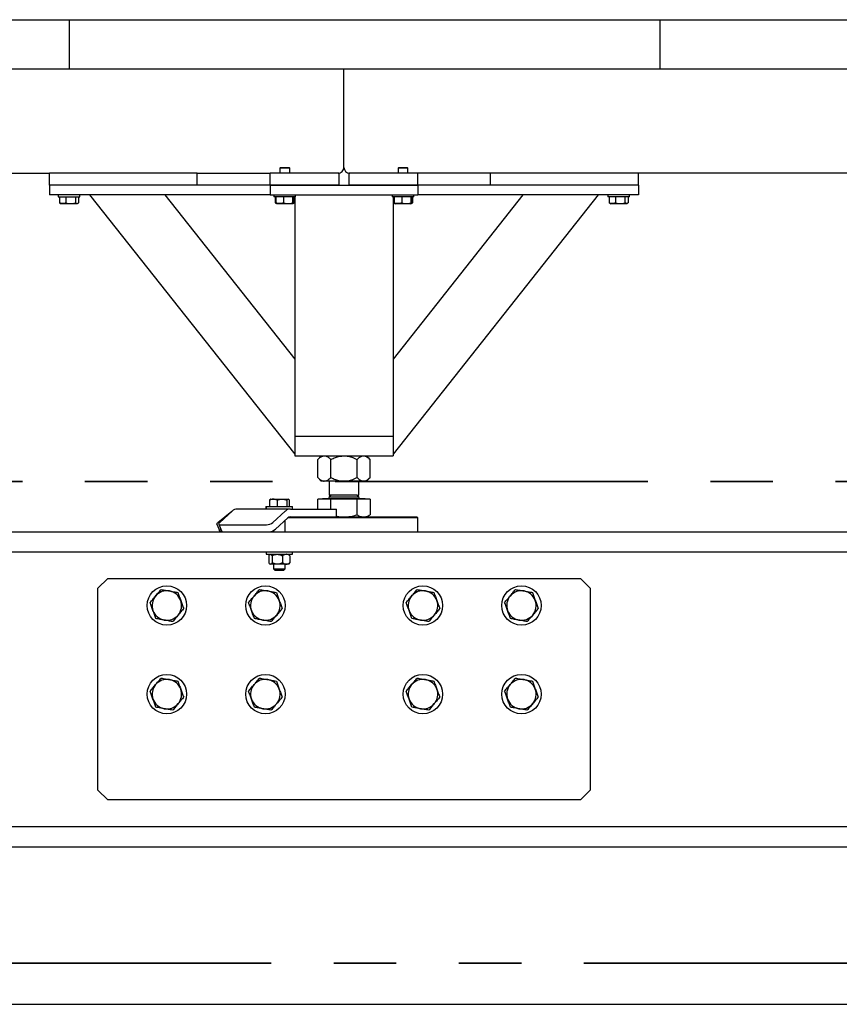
# Model space of a CAD drawing. Header units: millimetres. Extents: x 0 to 841, y 0 to 594.
# Tile 24 of 111: x 119 to 135, y 518 to 538. Entities that reach past the tile are written whole.
import ezdxf

# ---------------------------------------------------------------- set-up
doc = ezdxf.new("R2010")
doc.units = ezdxf.units.MM
doc.linetypes.add('PHANTOM', pattern=[12.7, 6.35, -1.27, 1.27, -1.27, 1.27, -1.27])
doc.layers.add('TRAIT-FORT', color=4, linetype='Continuous', lineweight=25)

msp = doc.modelspace()

# ---------------------------------------------------------------- linework, layer by layer
at = {"color": 7, "linetype": 'PHANTOM', "lineweight": 35}
for p, q in [((271.132, 528.69), (14.841, 528.69)), ((276.184, 518.903), (11.121, 518.903))]:
    msp.add_line(p, q, dxfattribs=at)
at = {"layer": 'TRAIT-FORT', "color": 4, "linetype": 'Continuous', "lineweight": 25}
for p, q in [((107.686, 538.071), (119.686, 538.071)), ((119.686, 537.071), (119.686, 538.071)), ((119.686, 538.071), (131.686, 538.071)), ((131.686, 538.071), (143.686, 538.071)), ((131.686, 537.071), (131.686, 538.071)), ((107.686, 537.071), (119.686, 537.071)), ((119.686, 537.071), (131.686, 537.071)), ((125.261, 535.071), (125.261, 537.071)), ((131.686, 537.071), (143.686, 537.071)), ((123.975, 535.071), (123.961, 535.057)), ((123.961, 535.057), (123.961, 534.951)), ((124.161, 535.057), (123.961, 535.057)), ((123.975, 535.071), (124.147, 535.071)), ((124.161, 535.057), (124.147, 535.071)), ((124.161, 534.951), (124.161, 535.057)), ((126.375, 535.071), (126.361, 535.057)), ((126.361, 535.057), (126.361, 534.951)), ((126.561, 535.057), (126.361, 535.057)), ((126.375, 535.071), (126.547, 535.071)), ((126.561, 535.057), (126.547, 535.071)), ((126.561, 534.951), (126.561, 535.057)), ((108.401, 534.951), (119.281, 534.951)), ((122.281, 534.951), (119.281, 534.951)), ((119.281, 534.711), (119.281, 534.951)), ((122.281, 534.951), (123.761, 534.951)), ((122.281, 534.711), (122.281, 534.951)), ((123.761, 534.711), (123.761, 534.951)), ((125.161, 534.951), (123.761, 534.951)), ((125.161, 534.951), (125.161, 534.711)), ((125.361, 534.951), (125.361, 534.711)), ((126.761, 534.951), (125.361, 534.951)), ((128.241, 534.951), (126.761, 534.951)), ((126.761, 534.711), (126.761, 534.951)), ((128.241, 534.711), (128.241, 534.951)), ((131.241, 534.951), (128.241, 534.951)), ((137.621, 534.951), (131.241, 534.951)), ((131.241, 534.711), (131.241, 534.951)), ((119.281, 534.711), (119.281, 534.511)), ((123.761, 534.711), (119.281, 534.711)), ((122.281, 534.711), (119.281, 534.711)), ((123.761, 534.711), (126.761, 534.711)), ((123.761, 534.711), (123.761, 534.511)), ((125.161, 534.711), (123.761, 534.711)), ((126.761, 534.711), (125.361, 534.711)), ((131.241, 534.711), (126.761, 534.711)), ((126.761, 534.711), (126.761, 534.511)), ((131.241, 534.711), (128.241, 534.711)), ((131.241, 534.711), (131.241, 534.511)), ((123.761, 534.511), (119.281, 534.511)), ((119.461, 534.511), (119.461, 534.471)), ((119.461, 534.471), (119.901, 534.471)), ((119.488, 534.471), (119.488, 534.351)), ((119.615, 534.471), (119.615, 534.351)), ((119.808, 534.471), (119.808, 534.351)), ((119.874, 534.471), (119.874, 534.351)), ((119.901, 534.471), (119.901, 534.511)), ((120.096, 534.511), (124.261, 529.243)), ((121.626, 534.511), (124.261, 531.178)), ((123.761, 534.511), (126.761, 534.511)), ((123.841, 534.511), (123.841, 534.471)), ((123.858, 534.471), (123.841, 534.471)), ((124.281, 534.471), (123.858, 534.471)), ((123.866, 534.471), (123.866, 534.351)), ((123.88, 534.471), (123.88, 534.351)), ((124.037, 534.471), (124.037, 534.351)), ((124.218, 534.471), (124.218, 534.351)), ((124.242, 534.471), (124.242, 534.351)), ((124.256, 534.471), (124.256, 534.351)), ((124.261, 534.471), (124.261, 529.611)), ((124.281, 534.471), (124.281, 534.511)), ((126.241, 534.511), (126.241, 534.471)), ((126.258, 534.471), (126.241, 534.471)), ((126.681, 534.471), (126.258, 534.471)), ((130.426, 534.511), (126.261, 529.243)), ((128.896, 534.511), (126.261, 531.178)), ((126.261, 534.471), (126.261, 529.611)), ((126.266, 534.471), (126.266, 534.351)), ((126.28, 534.471), (126.28, 534.351)), ((126.437, 534.471), (126.437, 534.351)), ((126.618, 534.471), (126.618, 534.351)), ((126.642, 534.471), (126.642, 534.351)), ((126.656, 534.471), (126.656, 534.351)), ((126.681, 534.471), (126.681, 534.511)), ((131.241, 534.511), (126.761, 534.511)), ((130.621, 534.511), (130.621, 534.471)), ((130.624, 534.471), (130.621, 534.471)), ((131.061, 534.471), (130.624, 534.471)), ((130.648, 534.471), (130.648, 534.351)), ((130.775, 534.471), (130.775, 534.351)), ((130.968, 534.471), (130.968, 534.351)), ((131.034, 534.471), (131.034, 534.351)), ((131.061, 534.471), (131.061, 534.511)), ((119.488, 534.351), (119.501, 534.343)), ((119.501, 534.342), (119.52, 534.331)), ((119.833, 534.331), (119.52, 534.331)), ((119.843, 534.331), (119.833, 534.331)), ((119.843, 534.331), (119.861, 534.342)), ((123.876, 534.344), (123.89, 534.336)), ((123.89, 534.336), (123.9, 534.331)), ((124.223, 534.331), (123.9, 534.331)), ((124.223, 534.331), (124.232, 534.336)), ((124.232, 534.336), (124.246, 534.344)), ((124.256, 534.351), (124.237, 534.344)), ((124.256, 534.351), (124.246, 534.345)), ((126.276, 534.344), (126.29, 534.336)), ((126.29, 534.336), (126.3, 534.331)), ((126.623, 534.331), (126.3, 534.331)), ((126.623, 534.331), (126.632, 534.336)), ((126.632, 534.336), (126.646, 534.344)), ((126.656, 534.351), (126.637, 534.344)), ((126.656, 534.351), (126.646, 534.345)), ((130.661, 534.342), (130.68, 534.331)), ((131.003, 534.331), (130.68, 534.331)), ((131.003, 534.331), (131.022, 534.342)), ((124.261, 529.611), (124.261, 529.211)), ((124.261, 529.611), (126.261, 529.611)), ((124.381, 529.611), (126.141, 529.611)), ((126.261, 529.611), (126.261, 529.211)), ((124.261, 529.211), (126.261, 529.211)), ((124.801, 529.211), (124.73, 529.139)), ((125.792, 529.139), (125.721, 529.211)), ((124.73, 528.77), (124.73, 529.139)), ((124.996, 528.77), (124.996, 529.139)), ((125.527, 528.77), (125.527, 529.139)), ((125.792, 528.77), (125.792, 529.139)), ((124.73, 528.77), (124.801, 528.699)), ((124.863, 528.699), (124.801, 528.699)), ((125.261, 528.699), (124.863, 528.699)), ((124.961, 528.699), (124.961, 528.415)), ((125.659, 528.699), (125.261, 528.699)), ((125.561, 528.415), (125.561, 528.699)), ((125.721, 528.699), (125.659, 528.699)), ((125.721, 528.699), (125.792, 528.77)), ((124.999, 528.415), (124.961, 528.377)), ((125.521, 528.415), (124.961, 528.415)), ((125.521, 528.415), (125.561, 528.415)), ((125.561, 528.377), (125.523, 528.415)), ((123.751, 528.315), (123.751, 528.181)), ((123.764, 528.331), (123.77, 528.331)), ((123.77, 528.331), (123.765, 528.328)), ((123.77, 528.331), (123.828, 528.331)), ((123.828, 528.331), (124.004, 528.331)), ((123.905, 528.315), (123.905, 528.181)), ((124.004, 528.331), (124.125, 528.331)), ((124.103, 528.315), (124.103, 528.181)), ((124.125, 528.331), (124.13, 528.331)), ((124.134, 528.328), (124.13, 528.331)), ((124.148, 528.315), (124.148, 528.181)), ((124.73, 528.131), (124.73, 528.329)), ((124.996, 528.329), (124.73, 528.329)), ((124.834, 528.343), (124.82, 528.329)), ((124.834, 528.345), (124.834, 528.343)), ((124.834, 528.345), (125.631, 528.345)), ((124.834, 528.343), (125.631, 528.343)), ((124.961, 528.377), (124.961, 528.365)), ((124.961, 528.377), (125.561, 528.377)), ((124.996, 528.131), (124.996, 528.329)), ((125.527, 528.329), (124.996, 528.329)), ((125.527, 528.012), (125.527, 528.329)), ((125.792, 528.329), (125.527, 528.329)), ((125.561, 528.365), (125.561, 528.377)), ((125.631, 528.345), (125.688, 528.345)), ((125.631, 528.343), (125.688, 528.343)), ((125.688, 528.343), (125.688, 528.345)), ((125.702, 528.329), (125.688, 528.343)), ((125.792, 528.329), (125.792, 528.012)), ((122.703, 527.859), (122.983, 528.088)), ((122.99, 528.088), (122.738, 527.859)), ((124.173, 528.131), (123.092, 528.131)), ((123.674, 528.181), (123.674, 528.131)), ((123.674, 528.181), (123.68, 528.181)), ((123.68, 528.181), (123.68, 528.131)), ((123.68, 528.181), (124.218, 528.181)), ((123.819, 527.859), (124.071, 528.088)), ((124.173, 528.131), (125.062, 528.131)), ((124.218, 528.181), (124.22, 528.181)), ((124.22, 528.131), (124.22, 528.181)), ((125.062, 528.131), (125.108, 528.131)), ((125.108, 527.971), (125.108, 528.131)), ((125.721, 527.971), (125.792, 528.012)), ((122.681, 527.821), (122.738, 527.683)), ((122.722, 527.825), (122.772, 527.686)), ((122.761, 527.809), (123.687, 527.809)), ((123.87, 527.721), (124.122, 527.949)), ((124.07, 527.671), (124.07, 527.902)), ((126.761, 527.951), (124.123, 527.951)), ((124.173, 527.971), (124.949, 527.971)), ((124.949, 527.971), (126.741, 527.971)), ((126.761, 527.951), (126.741, 527.971)), ((126.761, 527.671), (126.761, 527.951)), ((91.764, 527.671), (151.764, 527.671)), ((122.759, 527.721), (122.76, 527.721)), ((123.83, 527.694), (123.83, 527.671)), ((91.764, 527.261), (151.764, 527.261)), ((123.68, 527.261), (123.68, 527.211)), ((123.68, 527.211), (124.218, 527.211)), ((123.76, 527.211), (123.75, 527.201)), ((124.149, 527.201), (124.14, 527.211)), ((124.218, 527.211), (124.22, 527.211)), ((124.22, 527.211), (124.22, 527.261)), ((123.736, 527.181), (123.736, 527.04)), ((123.751, 527.02), (123.76, 527.011)), ((123.769, 527.011), (123.76, 527.011)), ((123.908, 527.011), (123.769, 527.011)), ((123.801, 527.181), (123.801, 527.04)), ((123.83, 527.011), (123.83, 526.916)), ((124.09, 527.011), (123.908, 527.011)), ((124.015, 527.181), (124.015, 527.04)), ((124.07, 526.916), (124.07, 527.011)), ((124.14, 527.011), (124.09, 527.011)), ((124.14, 527.011), (124.149, 527.02)), ((124.149, 527.02), (124.164, 527.04)), ((124.164, 527.181), (124.164, 527.04)), ((123.83, 526.916), (123.865, 526.881)), ((123.83, 526.916), (124.07, 526.916)), ((124.035, 526.881), (123.865, 526.881)), ((124.035, 526.881), (124.07, 526.916)), ((120.464, 526.721), (120.264, 526.521)), ((120.464, 526.721), (130.064, 526.721)), ((130.264, 526.521), (130.064, 526.721)), ((120.264, 522.421), (120.264, 526.521)), ((130.264, 526.521), (130.264, 522.421)), ((120.264, 522.421), (120.464, 522.221)), ((130.064, 522.221), (130.264, 522.421)), ((130.064, 522.221), (120.464, 522.221)), ((91.764, 521.681), (151.764, 521.681)), ((91.764, 521.271), (151.764, 521.271)), ((17.275, 518.071), (268.275, 518.071))]:
    msp.add_line(p, q, dxfattribs=at)
at = {"layer": 'TRAIT-FORT', "color": 4, "linetype": 'Continuous', "lineweight": 25, "flags": 128}
for points in [[(122.681, 527.821), (122.68, 527.824), (122.681, 527.831), (122.685, 527.84), (122.692, 527.849), (122.703, 527.859)], [(122.738, 527.859), (122.729, 527.849), (122.723, 527.84), (122.721, 527.831), (122.722, 527.824), (122.727, 527.818), (122.735, 527.813), (122.747, 527.81), (122.761, 527.809)], [(122.769, 527.671), (122.756, 527.672), (122.746, 527.674), (122.74, 527.679), (122.737, 527.685), (122.737, 527.693), (122.741, 527.701), (122.749, 527.711), (122.759, 527.721)]]:
    msp.add_lwpolyline(points, dxfattribs=at)
at = {"layer": 'TRAIT-FORT', "color": 4, "linetype": 'Continuous', "lineweight": 25}
for centre in [(121.666, 526.171), (123.666, 526.171), (126.866, 526.171), (128.866, 526.171), (121.666, 524.371), (123.666, 524.371), (126.866, 524.371), (128.866, 524.371)]:
    msp.add_circle(centre, 0.4, dxfattribs=at)
for centre, radius, start, end in [((125.141, 535.071), 0.12, 270, 0), ((125.381, 535.071), 0.12, 180, 270), ((124.941, 528.365), 0.02, 270, 0), ((125.581, 528.365), 0.02, 180, 270), ((123.096, 527.979), 0.151, 91.5069, 134.2404), ((124.177, 527.979), 0.151, 91.5069, 134.2404), ((123.679, 528.031), 0.222, 272.0883, 309.3204), ((124.175, 527.895), 0.0756, 91.4686, 134.2742), ((122.804, 527.709), 0.0388, 215.5032, 280.9061), ((123.73, 527.891), 0.221, 272.0322, 309.3765), ((121.666, 526.171), 0.3, 79.9485, 139.9485), ((121.666, 526.171), 0.3, 19.9485, 79.9485), ((123.666, 526.171), 0.3, 79.9485, 139.9485), ((123.666, 526.171), 0.3, 19.9485, 79.9485), ((126.866, 526.171), 0.3, 79.9485, 139.9485), ((126.866, 526.171), 0.3, 19.9485, 79.9485), ((128.866, 526.171), 0.3, 79.9485, 139.9485), ((128.866, 526.171), 0.3, 19.9485, 79.9485), ((121.666, 526.171), 0.3, 139.9485, 199.9485), ((121.666, 526.171), 0.3, 319.9485, 19.9485), ((123.666, 526.171), 0.3, 139.9485, 199.9485), ((123.666, 526.171), 0.3, 319.9485, 19.9485), ((126.866, 526.171), 0.3, 139.9485, 199.9485), ((126.866, 526.171), 0.3, 319.9485, 19.9485), ((128.866, 526.171), 0.3, 139.9485, 199.9485), ((128.866, 526.171), 0.3, 319.9485, 19.9485), ((121.666, 526.171), 0.3, 199.9485, 259.9485), ((123.666, 526.171), 0.3, 199.9485, 259.9485), ((126.866, 526.171), 0.3, 199.9485, 259.9485), ((128.866, 526.171), 0.3, 199.9485, 259.9485), ((121.666, 526.171), 0.3, 259.9485, 319.9485), ((123.666, 526.171), 0.3, 259.9485, 319.9485), ((126.866, 526.171), 0.3, 259.9485, 319.9485), ((128.866, 526.171), 0.3, 259.9485, 319.9485), ((121.666, 524.371), 0.3, 79.9485, 139.9485), ((121.666, 524.371), 0.3, 19.9485, 79.9485), ((123.666, 524.371), 0.3, 79.9485, 139.9485), ((123.666, 524.371), 0.3, 19.9485, 79.9485), ((126.866, 524.371), 0.3, 79.9485, 139.9485), ((126.866, 524.371), 0.3, 19.9485, 79.9485), ((128.866, 524.371), 0.3, 79.9485, 139.9485), ((128.866, 524.371), 0.3, 19.9485, 79.9485), ((121.666, 524.371), 0.3, 139.9485, 199.9485), ((121.666, 524.371), 0.3, 319.9485, 19.9485), ((123.666, 524.371), 0.3, 139.9485, 199.9485), ((123.666, 524.371), 0.3, 319.9485, 19.9485), ((126.866, 524.371), 0.3, 139.9485, 199.9485), ((126.866, 524.371), 0.3, 319.9485, 19.9485), ((128.866, 524.371), 0.3, 139.9485, 199.9485), ((128.866, 524.371), 0.3, 319.9485, 19.9485), ((121.666, 524.371), 0.3, 199.9485, 259.9485), ((123.666, 524.371), 0.3, 199.9485, 259.9485), ((126.866, 524.371), 0.3, 199.9485, 259.9485), ((128.866, 524.371), 0.3, 199.9485, 259.9485), ((121.666, 524.371), 0.3, 259.9485, 319.9485), ((123.666, 524.371), 0.3, 259.9485, 319.9485), ((126.866, 524.371), 0.3, 259.9485, 319.9485), ((128.866, 524.371), 0.3, 259.9485, 319.9485)]:
    msp.add_arc(centre, radius, start, end, dxfattribs=at)
for points, knots in [([(119.615, 534.351), (119.604, 534.346), (119.582, 534.337), (119.549, 534.334), (119.517, 534.339), (119.498, 534.347), (119.488, 534.351)], [0, 0, 0, 0, 0.26503, 0.535529, 0.764703, 1, 1, 1, 1]), ([(119.615, 534.351), (119.632, 534.346), (119.666, 534.337), (119.716, 534.334), (119.764, 534.339), (119.794, 534.347), (119.808, 534.351)], [0, 0, 0, 0, 0.26521, 0.535425, 0.765592, 1, 1, 1, 1]), ([(119.808, 534.351), (119.817, 534.345), (119.831, 534.335), (119.851, 534.336), (119.864, 534.343), (119.872, 534.349), (119.874, 534.351)], [0, 0, 0, 0, 0.3852748, 0.6371507, 0.8960617, 1, 1, 1, 1]), ([(123.866, 534.351), (123.873, 534.346), (123.88, 534.34), (123.887, 534.339), (123.887, 534.339)], [0, 0, 0, 0, 0.9519814, 1, 1, 1, 1]), ([(123.89, 534.337), (123.889, 534.337), (123.887, 534.337), (123.884, 534.343), (123.881, 534.349), (123.88, 534.351)], [0, 0, 0, 0, 0.082117, 0.736964, 1, 1, 1, 1]), ([(124.037, 534.351), (124.023, 534.346), (123.996, 534.337), (123.955, 534.334), (123.916, 534.339), (123.892, 534.347), (123.88, 534.351)], [0, 0, 0, 0, 0.265121, 0.534839, 0.765232, 1, 1, 1, 1]), ([(124.037, 534.351), (124.053, 534.346), (124.084, 534.337), (124.131, 534.334), (124.176, 534.339), (124.204, 534.347), (124.218, 534.351)], [0, 0, 0, 0, 0.265199, 0.534947, 0.765281, 1, 1, 1, 1]), ([(124.242, 534.351), (124.239, 534.345), (124.234, 534.335), (124.226, 534.336), (124.221, 534.342), (124.218, 534.349), (124.218, 534.351)], [0, 0, 0, 0, 0.38543, 0.637402, 0.897571, 1, 1, 1, 1]), ([(126.266, 534.351), (126.273, 534.346), (126.28, 534.34), (126.287, 534.339), (126.287, 534.339)], [0, 0, 0, 0, 0.951931, 1, 1, 1, 1]), ([(126.29, 534.337), (126.29, 534.337), (126.287, 534.337), (126.284, 534.343), (126.281, 534.349), (126.28, 534.351)], [0, 0, 0, 0, 0.082117, 0.736964, 1, 1, 1, 1]), ([(126.437, 534.351), (126.423, 534.346), (126.396, 534.337), (126.355, 534.334), (126.316, 534.339), (126.292, 534.347), (126.28, 534.351)], [0, 0, 0, 0, 0.265121, 0.535449, 0.765232, 1, 1, 1, 1]), ([(126.437, 534.351), (126.453, 534.346), (126.484, 534.337), (126.531, 534.334), (126.576, 534.339), (126.604, 534.347), (126.618, 534.351)], [0, 0, 0, 0, 0.264508, 0.534252, 0.765284, 1, 1, 1, 1]), ([(126.642, 534.351), (126.639, 534.345), (126.634, 534.335), (126.626, 534.336), (126.621, 534.342), (126.618, 534.349), (126.618, 534.351)], [0, 0, 0, 0, 0.38543, 0.637402, 0.897571, 1, 1, 1, 1]), ([(130.661, 534.342), (130.659, 534.343), (130.655, 534.345), (130.65, 534.349), (130.648, 534.351)], [0, 0, 0, 0, 0.481725, 1, 1, 1, 1]), ([(130.775, 534.351), (130.764, 534.346), (130.742, 534.337), (130.709, 534.334), (130.677, 534.339), (130.658, 534.347), (130.648, 534.351)], [0, 0, 0, 0, 0.26503, 0.535529, 0.764703, 1, 1, 1, 1]), ([(130.775, 534.351), (130.792, 534.346), (130.826, 534.337), (130.876, 534.334), (130.924, 534.339), (130.954, 534.347), (130.968, 534.351)], [0, 0, 0, 0, 0.26521, 0.535425, 0.765592, 1, 1, 1, 1]), ([(131.034, 534.351), (131.026, 534.345), (131.012, 534.335), (130.992, 534.336), (130.978, 534.343), (130.971, 534.349), (130.968, 534.351)], [0, 0, 0, 0, 0.385278, 0.637155, 0.895816, 1, 1, 1, 1]), ([(124.73, 529.139), (124.748, 529.156), (124.776, 529.182), (124.815, 529.202), (124.841, 529.21), (124.857, 529.21), (124.863, 529.211)], [0, 0, 0, 0, 0.431738, 0.656036, 0.879174, 1, 1, 1, 1]), ([(124.863, 529.211), (124.874, 529.21), (124.898, 529.208), (124.931, 529.192), (124.965, 529.169), (124.985, 529.149), (124.996, 529.139)], [0, 0, 0, 0, 0.24959, 0.5043837, 0.7506689, 1, 1, 1, 1]), ([(124.996, 529.139), (125.027, 529.154), (125.084, 529.18), (125.173, 529.206), (125.232, 529.209), (125.261, 529.211)], [0, 0, 0, 0, 0.370651, 0.681443, 1, 1, 1, 1]), ([(125.261, 529.211), (125.266, 529.211), (125.303, 529.21), (125.374, 529.2), (125.457, 529.172), (125.507, 529.149), (125.527, 529.139)], [0, 0, 0, 0, 0.050633, 0.402623, 0.767713, 1, 1, 1, 1]), ([(125.527, 529.139), (125.545, 529.156), (125.573, 529.182), (125.612, 529.202), (125.638, 529.21), (125.654, 529.21), (125.659, 529.211)], [0, 0, 0, 0, 0.432752, 0.655931, 0.879411, 1, 1, 1, 1]), ([(125.659, 529.211), (125.671, 529.21), (125.694, 529.208), (125.728, 529.192), (125.761, 529.169), (125.782, 529.149), (125.792, 529.139)], [0, 0, 0, 0, 0.24959, 0.5043837, 0.7506689, 1, 1, 1, 1]), ([(124.73, 528.77), (124.748, 528.753), (124.776, 528.728), (124.815, 528.707), (124.841, 528.7), (124.857, 528.699), (124.863, 528.699)], [0, 0, 0, 0, 0.431736, 0.656037, 0.879174, 1, 1, 1, 1]), ([(124.863, 528.699), (124.874, 528.7), (124.898, 528.702), (124.931, 528.718), (124.965, 528.74), (124.985, 528.76), (124.996, 528.77)], [0, 0, 0, 0, 0.249589, 0.504386, 0.75067, 1, 1, 1, 1]), ([(124.996, 528.77), (125.027, 528.755), (125.084, 528.729), (125.173, 528.704), (125.232, 528.7), (125.261, 528.699)], [0, 0, 0, 0, 0.370649, 0.681445, 1, 1, 1, 1]), ([(125.261, 528.699), (125.266, 528.699), (125.303, 528.699), (125.374, 528.709), (125.457, 528.737), (125.507, 528.761), (125.527, 528.77)], [0, 0, 0, 0, 0.050633, 0.402623, 0.7677135, 1, 1, 1, 1]), ([(125.527, 528.77), (125.545, 528.753), (125.573, 528.728), (125.612, 528.707), (125.638, 528.7), (125.654, 528.699), (125.659, 528.699)], [0, 0, 0, 0, 0.43275, 0.6559322, 0.8794116, 1, 1, 1, 1]), ([(125.659, 528.699), (125.671, 528.7), (125.694, 528.702), (125.728, 528.718), (125.761, 528.74), (125.782, 528.76), (125.792, 528.77)], [0, 0, 0, 0, 0.249589, 0.504386, 0.75067, 1, 1, 1, 1]), ([(123.828, 528.331), (123.826, 528.331), (123.812, 528.33), (123.787, 528.327), (123.763, 528.319), (123.751, 528.315)], [0, 0, 0, 0, 0.069724, 0.52989, 1, 1, 1, 1]), ([(123.751, 528.315), (123.753, 528.316), (123.757, 528.323), (123.762, 528.324), (123.766, 528.326)], [0, 0, 0, 0, 0.3115053, 1, 1, 1, 1]), ([(123.764, 528.331), (123.764, 528.331), (123.764, 528.331), (123.764, 528.327), (123.764, 528.325)], [0, 0, 0, 0, 0.464615, 1, 1, 1, 1]), ([(123.905, 528.315), (123.892, 528.319), (123.867, 528.328), (123.841, 528.33), (123.828, 528.331)], [0, 0, 0, 0, 0.495693, 1, 1, 1, 1]), ([(123.905, 528.315), (123.921, 528.319), (123.953, 528.328), (123.987, 528.33), (124.004, 528.331)], [0, 0, 0, 0, 0.494866, 1, 1, 1, 1]), ([(124.004, 528.331), (124.006, 528.331), (124.024, 528.33), (124.057, 528.327), (124.088, 528.319), (124.103, 528.315)], [0, 0, 0, 0, 0.069566, 0.530245, 1, 1, 1, 1]), ([(124.103, 528.315), (124.104, 528.316), (124.112, 528.326), (124.119, 528.328), (124.125, 528.331)], [0, 0, 0, 0, 0.196645, 1, 1, 1, 1]), ([(124.125, 528.331), (124.127, 528.33), (124.135, 528.33), (124.142, 528.321), (124.148, 528.315)], [0, 0, 0, 0, 0.2193849, 1, 1, 1, 1]), ([(125.261, 527.971), (125.306, 527.973), (125.396, 527.977), (125.483, 528), (125.527, 528.012)], [0, 0, 0, 0, 0.494793, 1, 1, 1, 1]), ([(125.527, 528.012), (125.548, 528), (125.592, 527.977), (125.637, 527.973), (125.659, 527.971)], [0, 0, 0, 0, 0.495964, 1, 1, 1, 1]), ([(125.659, 527.971), (125.682, 527.973), (125.727, 527.977), (125.77, 528), (125.792, 528.012)], [0, 0, 0, 0, 0.494514, 1, 1, 1, 1]), ([(125.108, 527.986), (125.114, 527.985), (125.164, 527.973), (125.215, 527.972), (125.261, 527.971)], [0, 0, 0, 0, 0.118832, 1, 1, 1, 1]), ([(123.736, 527.181), (123.74, 527.188), (123.749, 527.202), (123.761, 527.21), (123.767, 527.211), (123.769, 527.211)], [0, 0, 0, 0, 0.43238, 0.877246, 1, 1, 1, 1]), ([(123.769, 527.211), (123.774, 527.209), (123.786, 527.206), (123.796, 527.189), (123.801, 527.181)], [0, 0, 0, 0, 0.504584, 1, 1, 1, 1]), ([(123.801, 527.181), (123.809, 527.185), (123.829, 527.195), (123.863, 527.206), (123.891, 527.21), (123.907, 527.211), (123.908, 527.211)], [0, 0, 0, 0, 0.2370472, 0.5884349, 0.9508914, 1, 1, 1, 1]), ([(123.908, 527.211), (123.92, 527.21), (123.943, 527.209), (123.98, 527.198), (124.003, 527.187), (124.015, 527.181)], [0, 0, 0, 0, 0.310061, 0.629704, 1, 1, 1, 1]), ([(124.09, 527.211), (124.077, 527.209), (124.051, 527.206), (124.027, 527.189), (124.015, 527.181)], [0, 0, 0, 0, 0.504397, 1, 1, 1, 1]), ([(124.164, 527.181), (124.154, 527.188), (124.133, 527.202), (124.108, 527.21), (124.093, 527.211), (124.09, 527.211)], [0, 0, 0, 0, 0.432694, 0.879894, 1, 1, 1, 1]), ([(124.164, 527.181), (124.159, 527.189), (124.154, 527.197), (124.149, 527.201), (124.149, 527.201)], [0, 0, 0, 0, 0.916224, 1, 1, 1, 1]), ([(123.769, 527.011), (123.763, 527.012), (123.751, 527.016), (123.741, 527.032), (123.736, 527.04)], [0, 0, 0, 0, 0.505643, 1, 1, 1, 1]), ([(123.801, 527.04), (123.797, 527.033), (123.788, 527.019), (123.776, 527.011), (123.77, 527.011), (123.769, 527.011)], [0, 0, 0, 0, 0.4312331, 0.8794559, 1, 1, 1, 1]), ([(123.908, 527.011), (123.907, 527.011), (123.892, 527.011), (123.863, 527.015), (123.83, 527.026), (123.809, 527.036), (123.801, 527.04)], [0, 0, 0, 0, 0.0491069, 0.4003121, 0.7629612, 1, 1, 1, 1]), ([(124.015, 527.04), (124.003, 527.034), (123.98, 527.023), (123.944, 527.013), (123.92, 527.011), (123.908, 527.011)], [0, 0, 0, 0, 0.370317, 0.681428, 1, 1, 1, 1]), ([(124.015, 527.04), (124.026, 527.033), (124.046, 527.019), (124.072, 527.011), (124.087, 527.011), (124.09, 527.011)], [0, 0, 0, 0, 0.431457, 0.878271, 1, 1, 1, 1]), ([(124.09, 527.011), (124.103, 527.012), (124.129, 527.016), (124.152, 527.032), (124.164, 527.04)], [0, 0, 0, 0, 0.502988, 1, 1, 1, 1]), ([(121.436, 526.364), (121.455, 526.386), (121.493, 526.431), (121.529, 526.474), (121.548, 526.496)], [0, 0, 0, 0, 0.494677, 1, 1, 1, 1]), ([(121.548, 526.496), (121.575, 526.491), (121.631, 526.481), (121.689, 526.471), (121.718, 526.466)], [0, 0, 0, 0, 0.495471, 1, 1, 1, 1]), ([(121.718, 526.466), (121.747, 526.461), (121.805, 526.451), (121.861, 526.441), (121.889, 526.436)], [0, 0, 0, 0, 0.494692, 1, 1, 1, 1]), ([(121.889, 526.436), (121.898, 526.409), (121.918, 526.356), (121.938, 526.301), (121.948, 526.273)], [0, 0, 0, 0, 0.495078, 1, 1, 1, 1]), ([(123.436, 526.364), (123.455, 526.386), (123.493, 526.431), (123.529, 526.474), (123.548, 526.496)], [0, 0, 0, 0, 0.494407, 1, 1, 1, 1]), ([(123.548, 526.496), (123.575, 526.491), (123.631, 526.481), (123.689, 526.471), (123.718, 526.466)], [0, 0, 0, 0, 0.49505, 1, 1, 1, 1]), ([(123.718, 526.466), (123.747, 526.461), (123.805, 526.451), (123.861, 526.441), (123.889, 526.436)], [0, 0, 0, 0, 0.494692, 1, 1, 1, 1]), ([(123.889, 526.436), (123.898, 526.409), (123.918, 526.356), (123.938, 526.301), (123.948, 526.273)], [0, 0, 0, 0, 0.49537, 1, 1, 1, 1]), ([(126.636, 526.364), (126.655, 526.386), (126.693, 526.431), (126.729, 526.474), (126.748, 526.496)], [0, 0, 0, 0, 0.494677, 1, 1, 1, 1]), ([(126.748, 526.496), (126.775, 526.491), (126.831, 526.481), (126.889, 526.471), (126.918, 526.466)], [0, 0, 0, 0, 0.495471, 1, 1, 1, 1]), ([(126.918, 526.466), (126.947, 526.461), (127.005, 526.451), (127.06, 526.441), (127.089, 526.436)], [0, 0, 0, 0, 0.495105, 1, 1, 1, 1]), ([(127.089, 526.436), (127.098, 526.409), (127.118, 526.356), (127.138, 526.301), (127.148, 526.273)], [0, 0, 0, 0, 0.495224, 1, 1, 1, 1]), ([(128.636, 526.364), (128.655, 526.386), (128.693, 526.431), (128.729, 526.474), (128.748, 526.496)], [0, 0, 0, 0, 0.494677, 1, 1, 1, 1]), ([(128.748, 526.496), (128.775, 526.491), (128.831, 526.481), (128.889, 526.471), (128.918, 526.466)], [0, 0, 0, 0, 0.495471, 1, 1, 1, 1]), ([(128.918, 526.466), (128.947, 526.461), (129.005, 526.451), (129.061, 526.441), (129.089, 526.436)], [0, 0, 0, 0, 0.494692, 1, 1, 1, 1]), ([(129.089, 526.436), (129.098, 526.409), (129.118, 526.356), (129.138, 526.301), (129.148, 526.273)], [0, 0, 0, 0, 0.495078, 1, 1, 1, 1]), ([(121.325, 526.231), (121.343, 526.253), (121.379, 526.296), (121.417, 526.341), (121.436, 526.364)], [0, 0, 0, 0, 0.494912, 1, 1, 1, 1]), ([(121.384, 526.068), (121.374, 526.096), (121.354, 526.151), (121.335, 526.204), (121.325, 526.231)], [0, 0, 0, 0, 0.494835, 1, 1, 1, 1]), ([(121.948, 526.273), (121.958, 526.246), (121.978, 526.191), (121.997, 526.137), (122.007, 526.11)], [0, 0, 0, 0, 0.494835, 1, 1, 1, 1]), ([(123.325, 526.231), (123.343, 526.253), (123.38, 526.296), (123.417, 526.341), (123.436, 526.364)], [0, 0, 0, 0, 0.495463, 1, 1, 1, 1]), ([(123.384, 526.068), (123.374, 526.096), (123.354, 526.151), (123.335, 526.204), (123.325, 526.231)], [0, 0, 0, 0, 0.494835, 1, 1, 1, 1]), ([(123.948, 526.273), (123.958, 526.246), (123.978, 526.191), (123.997, 526.137), (124.007, 526.11)], [0, 0, 0, 0, 0.494692, 1, 1, 1, 1]), ([(126.525, 526.231), (126.543, 526.253), (126.579, 526.296), (126.617, 526.341), (126.636, 526.364)], [0, 0, 0, 0, 0.495188, 1, 1, 1, 1]), ([(126.584, 526.068), (126.574, 526.096), (126.554, 526.151), (126.535, 526.204), (126.525, 526.231)], [0, 0, 0, 0, 0.494692, 1, 1, 1, 1]), ([(127.148, 526.273), (127.158, 526.246), (127.178, 526.191), (127.197, 526.137), (127.207, 526.11)], [0, 0, 0, 0, 0.494543, 1, 1, 1, 1]), ([(128.525, 526.231), (128.543, 526.253), (128.579, 526.296), (128.617, 526.341), (128.636, 526.364)], [0, 0, 0, 0, 0.495188, 1, 1, 1, 1]), ([(128.584, 526.068), (128.574, 526.096), (128.554, 526.151), (128.535, 526.204), (128.525, 526.231)], [0, 0, 0, 0, 0.494692, 1, 1, 1, 1]), ([(129.148, 526.273), (129.158, 526.246), (129.178, 526.191), (129.197, 526.137), (129.207, 526.11)], [0, 0, 0, 0, 0.494835, 1, 1, 1, 1]), ([(121.443, 525.905), (121.433, 525.932), (121.414, 525.985), (121.394, 526.04), (121.384, 526.068)], [0, 0, 0, 0, 0.49537, 1, 1, 1, 1]), ([(122.007, 526.11), (121.989, 526.089), (121.952, 526.045), (121.915, 526), (121.896, 525.978)], [0, 0, 0, 0, 0.495443, 1, 1, 1, 1]), ([(123.443, 525.905), (123.433, 525.932), (123.414, 525.985), (123.394, 526.04), (123.384, 526.068)], [0, 0, 0, 0, 0.495078, 1, 1, 1, 1]), ([(124.007, 526.11), (123.989, 526.089), (123.952, 526.045), (123.915, 526), (123.896, 525.978)], [0, 0, 0, 0, 0.495167, 1, 1, 1, 1]), ([(126.643, 525.905), (126.633, 525.932), (126.614, 525.985), (126.594, 526.04), (126.584, 526.068)], [0, 0, 0, 0, 0.49537, 1, 1, 1, 1]), ([(127.207, 526.11), (127.189, 526.089), (127.152, 526.045), (127.115, 526), (127.096, 525.978)], [0, 0, 0, 0, 0.495443, 1, 1, 1, 1]), ([(128.643, 525.905), (128.633, 525.932), (128.614, 525.985), (128.594, 526.04), (128.584, 526.068)], [0, 0, 0, 0, 0.49537, 1, 1, 1, 1]), ([(129.207, 526.11), (129.189, 526.089), (129.152, 526.045), (129.115, 526), (129.096, 525.978)], [0, 0, 0, 0, 0.495443, 1, 1, 1, 1]), ([(121.614, 525.875), (121.585, 525.88), (121.527, 525.891), (121.471, 525.9), (121.443, 525.905)], [0, 0, 0, 0, 0.494692, 1, 1, 1, 1]), ([(121.784, 525.845), (121.756, 525.85), (121.7, 525.86), (121.643, 525.87), (121.614, 525.875)], [0, 0, 0, 0, 0.495053, 1, 1, 1, 1]), ([(121.896, 525.978), (121.877, 525.955), (121.839, 525.91), (121.803, 525.867), (121.784, 525.845)], [0, 0, 0, 0, 0.494417, 1, 1, 1, 1]), ([(123.614, 525.875), (123.585, 525.88), (123.527, 525.891), (123.471, 525.9), (123.443, 525.905)], [0, 0, 0, 0, 0.494692, 1, 1, 1, 1]), ([(123.784, 525.845), (123.756, 525.85), (123.7, 525.86), (123.643, 525.87), (123.614, 525.875)], [0, 0, 0, 0, 0.495474, 1, 1, 1, 1]), ([(123.896, 525.978), (123.877, 525.955), (123.839, 525.91), (123.803, 525.867), (123.784, 525.845)], [0, 0, 0, 0, 0.494687, 1, 1, 1, 1]), ([(126.813, 525.875), (126.785, 525.88), (126.727, 525.891), (126.671, 525.9), (126.643, 525.905)], [0, 0, 0, 0, 0.4942616, 1, 1, 1, 1]), ([(126.984, 525.845), (126.956, 525.85), (126.9, 525.86), (126.843, 525.87), (126.813, 525.875)], [0, 0, 0, 0, 0.494631, 1, 1, 1, 1]), ([(127.096, 525.978), (127.077, 525.955), (127.039, 525.911), (127.003, 525.867), (126.984, 525.845)], [0, 0, 0, 0, 0.494969, 1, 1, 1, 1]), ([(128.814, 525.875), (128.785, 525.88), (128.727, 525.891), (128.671, 525.9), (128.643, 525.905)], [0, 0, 0, 0, 0.494692, 1, 1, 1, 1]), ([(128.984, 525.845), (128.956, 525.85), (128.9, 525.86), (128.843, 525.87), (128.814, 525.875)], [0, 0, 0, 0, 0.495053, 1, 1, 1, 1]), ([(129.096, 525.978), (129.077, 525.955), (129.039, 525.91), (129.003, 525.867), (128.984, 525.845)], [0, 0, 0, 0, 0.494417, 1, 1, 1, 1]), ([(121.436, 524.564), (121.455, 524.586), (121.493, 524.631), (121.529, 524.674), (121.548, 524.696)], [0, 0, 0, 0, 0.494687, 1, 1, 1, 1]), ([(121.548, 524.696), (121.575, 524.691), (121.631, 524.681), (121.689, 524.671), (121.718, 524.666)], [0, 0, 0, 0, 0.495474, 1, 1, 1, 1]), ([(121.718, 524.666), (121.747, 524.661), (121.805, 524.651), (121.861, 524.641), (121.889, 524.636)], [0, 0, 0, 0, 0.494692, 1, 1, 1, 1]), ([(121.889, 524.636), (121.898, 524.609), (121.918, 524.556), (121.938, 524.501), (121.948, 524.473)], [0, 0, 0, 0, 0.495078, 1, 1, 1, 1]), ([(123.436, 524.564), (123.455, 524.586), (123.493, 524.631), (123.529, 524.674), (123.548, 524.696)], [0, 0, 0, 0, 0.494417, 1, 1, 1, 1]), ([(123.548, 524.696), (123.575, 524.691), (123.631, 524.681), (123.689, 524.671), (123.718, 524.666)], [0, 0, 0, 0, 0.495053, 1, 1, 1, 1]), ([(123.718, 524.666), (123.747, 524.661), (123.805, 524.651), (123.861, 524.641), (123.889, 524.636)], [0, 0, 0, 0, 0.494692, 1, 1, 1, 1]), ([(123.889, 524.636), (123.898, 524.609), (123.918, 524.556), (123.938, 524.501), (123.948, 524.473)], [0, 0, 0, 0, 0.49537, 1, 1, 1, 1]), ([(126.636, 524.564), (126.655, 524.586), (126.693, 524.631), (126.729, 524.674), (126.748, 524.696)], [0, 0, 0, 0, 0.494687, 1, 1, 1, 1]), ([(126.748, 524.696), (126.775, 524.691), (126.831, 524.681), (126.889, 524.671), (126.918, 524.666)], [0, 0, 0, 0, 0.495474, 1, 1, 1, 1]), ([(126.918, 524.666), (126.947, 524.661), (127.005, 524.651), (127.06, 524.641), (127.089, 524.636)], [0, 0, 0, 0, 0.495105, 1, 1, 1, 1]), ([(127.089, 524.636), (127.098, 524.609), (127.118, 524.556), (127.138, 524.501), (127.148, 524.473)], [0, 0, 0, 0, 0.495224, 1, 1, 1, 1]), ([(128.636, 524.564), (128.655, 524.586), (128.693, 524.631), (128.729, 524.674), (128.748, 524.696)], [0, 0, 0, 0, 0.494687, 1, 1, 1, 1]), ([(128.748, 524.696), (128.775, 524.691), (128.831, 524.681), (128.889, 524.671), (128.918, 524.666)], [0, 0, 0, 0, 0.495474, 1, 1, 1, 1]), ([(128.918, 524.666), (128.947, 524.661), (129.005, 524.651), (129.061, 524.641), (129.089, 524.636)], [0, 0, 0, 0, 0.494692, 1, 1, 1, 1]), ([(129.089, 524.636), (129.098, 524.609), (129.118, 524.556), (129.138, 524.501), (129.148, 524.473)], [0, 0, 0, 0, 0.495078, 1, 1, 1, 1]), ([(121.325, 524.431), (121.343, 524.453), (121.379, 524.496), (121.417, 524.541), (121.436, 524.564)], [0, 0, 0, 0, 0.494892, 1, 1, 1, 1]), ([(121.384, 524.268), (121.374, 524.296), (121.354, 524.351), (121.335, 524.404), (121.325, 524.431)], [0, 0, 0, 0, 0.494835, 1, 1, 1, 1]), ([(121.948, 524.473), (121.958, 524.446), (121.978, 524.391), (121.997, 524.337), (122.007, 524.31)], [0, 0, 0, 0, 0.494822, 1, 1, 1, 1]), ([(123.325, 524.431), (123.343, 524.453), (123.38, 524.496), (123.417, 524.541), (123.436, 524.564)], [0, 0, 0, 0, 0.495443, 1, 1, 1, 1]), ([(123.384, 524.268), (123.374, 524.296), (123.354, 524.351), (123.335, 524.404), (123.325, 524.431)], [0, 0, 0, 0, 0.494835, 1, 1, 1, 1]), ([(123.948, 524.473), (123.958, 524.446), (123.978, 524.391), (123.997, 524.337), (124.007, 524.31)], [0, 0, 0, 0, 0.49468, 1, 1, 1, 1]), ([(126.525, 524.431), (126.543, 524.453), (126.579, 524.496), (126.617, 524.541), (126.636, 524.564)], [0, 0, 0, 0, 0.495167, 1, 1, 1, 1]), ([(126.584, 524.268), (126.574, 524.296), (126.554, 524.351), (126.535, 524.404), (126.525, 524.431)], [0, 0, 0, 0, 0.494692, 1, 1, 1, 1]), ([(127.148, 524.473), (127.158, 524.446), (127.178, 524.391), (127.197, 524.337), (127.207, 524.31)], [0, 0, 0, 0, 0.49453, 1, 1, 1, 1]), ([(128.525, 524.431), (128.543, 524.453), (128.579, 524.496), (128.617, 524.541), (128.636, 524.564)], [0, 0, 0, 0, 0.495167, 1, 1, 1, 1]), ([(128.584, 524.268), (128.574, 524.296), (128.554, 524.351), (128.535, 524.404), (128.525, 524.431)], [0, 0, 0, 0, 0.494692, 1, 1, 1, 1]), ([(129.148, 524.473), (129.158, 524.446), (129.178, 524.391), (129.197, 524.337), (129.207, 524.31)], [0, 0, 0, 0, 0.494822, 1, 1, 1, 1]), ([(121.443, 524.105), (121.433, 524.132), (121.414, 524.185), (121.394, 524.24), (121.384, 524.268)], [0, 0, 0, 0, 0.49537, 1, 1, 1, 1]), ([(122.007, 524.31), (121.989, 524.289), (121.952, 524.245), (121.915, 524.2), (121.896, 524.178)], [0, 0, 0, 0, 0.495453, 1, 1, 1, 1]), ([(123.443, 524.105), (123.433, 524.132), (123.414, 524.185), (123.394, 524.24), (123.384, 524.268)], [0, 0, 0, 0, 0.495078, 1, 1, 1, 1]), ([(124.007, 524.31), (123.989, 524.289), (123.952, 524.245), (123.915, 524.2), (123.896, 524.178)], [0, 0, 0, 0, 0.495177, 1, 1, 1, 1]), ([(126.643, 524.105), (126.633, 524.132), (126.614, 524.185), (126.594, 524.24), (126.584, 524.268)], [0, 0, 0, 0, 0.49537, 1, 1, 1, 1]), ([(127.207, 524.31), (127.189, 524.289), (127.152, 524.245), (127.115, 524.2), (127.096, 524.178)], [0, 0, 0, 0, 0.495453, 1, 1, 1, 1]), ([(128.643, 524.105), (128.633, 524.132), (128.614, 524.185), (128.594, 524.24), (128.584, 524.268)], [0, 0, 0, 0, 0.49537, 1, 1, 1, 1]), ([(129.207, 524.31), (129.189, 524.289), (129.152, 524.245), (129.115, 524.2), (129.096, 524.178)], [0, 0, 0, 0, 0.495453, 1, 1, 1, 1]), ([(121.614, 524.075), (121.585, 524.08), (121.527, 524.091), (121.471, 524.1), (121.443, 524.105)], [0, 0, 0, 0, 0.494692, 1, 1, 1, 1]), ([(121.784, 524.045), (121.756, 524.05), (121.7, 524.06), (121.643, 524.07), (121.614, 524.075)], [0, 0, 0, 0, 0.49505, 1, 1, 1, 1]), ([(121.896, 524.178), (121.877, 524.155), (121.839, 524.11), (121.803, 524.067), (121.784, 524.045)], [0, 0, 0, 0, 0.494428, 1, 1, 1, 1]), ([(123.614, 524.075), (123.585, 524.08), (123.527, 524.091), (123.471, 524.1), (123.443, 524.105)], [0, 0, 0, 0, 0.494692, 1, 1, 1, 1]), ([(123.784, 524.045), (123.756, 524.05), (123.7, 524.06), (123.643, 524.07), (123.614, 524.075)], [0, 0, 0, 0, 0.495471, 1, 1, 1, 1]), ([(123.896, 524.178), (123.877, 524.155), (123.839, 524.11), (123.803, 524.067), (123.784, 524.045)], [0, 0, 0, 0, 0.494698, 1, 1, 1, 1]), ([(126.813, 524.075), (126.785, 524.08), (126.727, 524.091), (126.671, 524.1), (126.643, 524.105)], [0, 0, 0, 0, 0.4942616, 1, 1, 1, 1]), ([(126.984, 524.045), (126.956, 524.05), (126.9, 524.06), (126.843, 524.07), (126.813, 524.075)], [0, 0, 0, 0, 0.494629, 1, 1, 1, 1]), ([(127.096, 524.178), (127.077, 524.155), (127.039, 524.111), (127.003, 524.067), (126.984, 524.045)], [0, 0, 0, 0, 0.494979, 1, 1, 1, 1]), ([(128.814, 524.075), (128.785, 524.08), (128.727, 524.091), (128.671, 524.1), (128.643, 524.105)], [0, 0, 0, 0, 0.494692, 1, 1, 1, 1]), ([(128.984, 524.045), (128.956, 524.05), (128.9, 524.06), (128.843, 524.07), (128.814, 524.075)], [0, 0, 0, 0, 0.49505, 1, 1, 1, 1]), ([(129.096, 524.178), (129.077, 524.155), (129.039, 524.11), (129.003, 524.067), (128.984, 524.045)], [0, 0, 0, 0, 0.494428, 1, 1, 1, 1])]:
    msp.add_open_spline(points, degree=3, knots=knots, dxfattribs=at)

doc.saveas('drawing.dxf')
